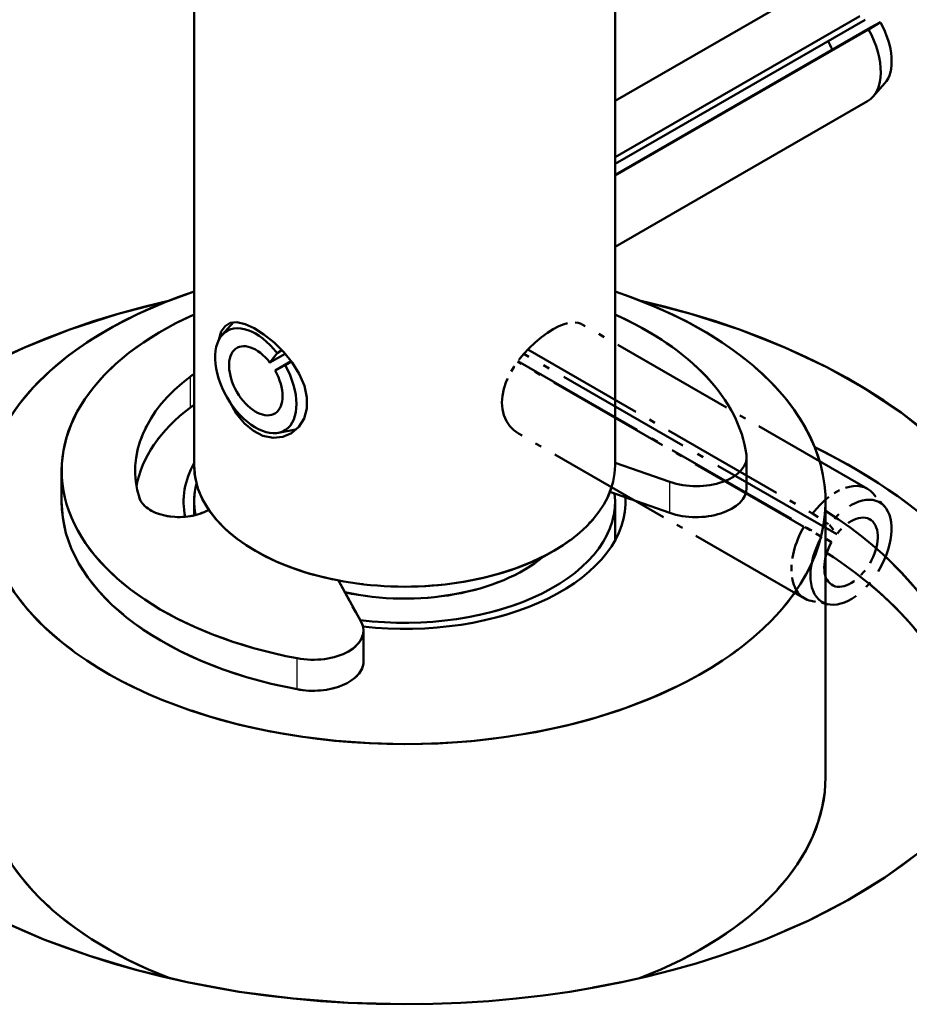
# Model space of a CAD drawing. Header units: millimetres. Extents: x 0 to 420, y 0 to 594.
# Tile 8 of 13: x 312 to 326, y 191 to 206. Entities that reach past the tile are written whole.
import ezdxf

# ---------------------------------------------------------------- set-up
doc = ezdxf.new("R2010")
doc.units = ezdxf.units.MM
doc.header["$LTSCALE"] = 2
doc.linetypes.add('LONG_DASH_DOTTED', pattern=[0.3001, 0.2362, -0.0295, 0.0049, -0.0295])
for name, color, linetype, lineweight in [('Sichtbare Kanten(DIN)', 7, 'Continuous', 50), ('Sichtbare tangentiale Kanten(DIN)', 3, 'Continuous', 25), ('Überlagerung [Formatvorlage Phantomlinien(DIN)]', 179, 'LONG_DASH_DOTTED', 50)]:
    doc.layers.add(name, color=color, linetype=linetype, lineweight=lineweight)

msp = doc.modelspace()

# ---------------------------------------------------------------- linework, layer by layer
at = {"layer": 'Sichtbare Kanten(DIN)'}
for p, q in [((315.039, 199.328), (315.039, 220.557)), ((321.706, 199.328), (321.706, 220.557)), ((324.709, 206.828), (321.706, 205.099)), ((321.706, 204.207), (325.583, 206.439)), ((325.669, 206.384), (321.706, 204.102)), ((321.706, 203.93), (325.751, 206.259)), ((325.72, 206.231), (321.706, 203.919)), ((325.91, 206.343), (325.72, 206.231)), ((325.751, 206.259), (325.91, 206.343)), ((325.977, 205.372), (325.793, 205.166)), ((325.707, 205.095), (321.706, 202.791)), ((315.483, 201.393), (315.661, 201.594)), ((316.24, 200.955), (316.357, 201.103)), ((316.483, 201.095), (316.24, 200.955)), ((316.357, 201.103), (316.431, 201.152)), ((316.323, 200.83), (316.579, 200.977)), ((316.482, 200.913), (316.323, 200.83)), ((316.583, 200.971), (316.482, 200.913)), ((316.375, 199.843), (316.646, 199.898)), ((322.576, 199.066), (321.706, 199.37)), ((323.791, 198.97), (323.791, 199.46)), ((312.939, 198.755), (312.939, 199.246)), ((321.625, 198.908), (322.576, 198.576)), ((315.039, 198.537), (315.039, 198.755)), ((321.706, 198.141), (321.706, 198.755)), ((325.039, 198.755), (325.039, 194.395)), ((315.198, 198.59), (315.272, 198.623)), ((317.324, 197.506), (317.684, 196.851)), ((317.721, 196.221), (317.721, 196.712))]:
    msp.add_line(p, q, dxfattribs=at)
at = {"layer": 'Sichtbare Kanten(DIN)', "flags": 128}
msp.add_lwpolyline([(315.431, 201.317), (315.469, 201.446), (315.53, 201.535), (315.611, 201.583), (315.718, 201.594), (315.847, 201.565), (315.991, 201.499), (316.144, 201.403), (316.305, 201.274), (316.459, 201.122), (316.593, 200.957), (316.705, 200.778), (316.786, 200.589), (316.827, 200.403), (316.825, 200.231), (316.781, 200.072), (316.696, 199.938), (316.582, 199.841), (316.446, 199.782), (316.29, 199.766), (316.13, 199.798), (315.978, 199.874), (315.835, 199.993), (315.707, 200.151), (315.603, 200.335)], dxfattribs=at)
at = {"layer": 'Sichtbare Kanten(DIN)'}
for centre, major_axis, ratio, start_param, end_param in [((325.208, 205.962), (0.499, -0.867), 0.578093, 0, 1.5486), ((325.444, 206.097), (0.454, -0.789), 0.578093, 0.190994, 1.5486), ((325.444, 206.097), (0.299, -0.52), 0.578093, 4.483258, 4.734586), ((318.373, 198.755), (-6.667, 0), 0.575862, 5.235988, 10.471976), ((318.373, 196.575), (10.033, 0), 0.575862, 1.950586, 7.474192), ((318.373, 199.246), (-5.433, 0), 0.575862, 5.37287, 7.535269), ((318.373, 199.246), (5.433, 0), 0.575862, 0.080491, 0.910315), ((316.016, 200.668), (-0.454, 0.789), 0.578093, 4.94152, 10.973378), ((316.016, 200.668), (-0.299, 0.52), 0.578093, 4.94152, 10.973378), ((315.32, 200.587), (-0.427, 0), 0.575862, 5.430174, 5.631357), ((318.373, 199.246), (-4.267, 0), 0.575862, 5.631357, 6.459515), ((318.373, 198.755), (-4.267, 0), 0.575862, 5.631357, 6.183197), ((315.32, 200.097), (0.427, 0), 0.575862, 2.288582, 2.489764), ((316.251, 200.804), (0.499, -0.867), 0.578093, 6.092192, 6.118152), ((318.373, 195.213), (10.033, 0), 0.575862, 0.11819, 0.866414), ((318.373, 198.755), (-3.5, 0), 0.575862, 5.973341, 6.402674), ((322.991, 199.46), (0.8, 0), 0.575862, 4.167533, 6.363676), ((318.373, 199.328), (-3.333, 0), 0.575862, 0, 3.141593), ((318.373, 198.755), (-3.333, 0), 0.575862, 6.13356, 6.39447), ((322.991, 198.97), (0.8, 0), 0.575862, 4.167533, 6.283185), ((318.373, 198.755), (-5.433, 0), 0.575862, 0, 1.252084), ((314.802, 198.879), (-0.64, 0), 0.575862, 0.17633, 2.237084), ((318.373, 198.755), (3.333, 0), 0.575862, 4.499416, 6.349317), ((318.373, 198.755), (3.5, 0), 0.575862, 4.522812, 6.31634), ((318.373, 195.158), (8.967, 0), 0.575862, 5.955317, 7.015701), ((318.373, 194.504), (8.967, 0), 0.575862, 0.063374, 0.732516), ((318.373, 198.755), (-2.667, 0), 0.575862, 1.207828, 2.537087), ((316.921, 196.712), (0.8, 0), 0.575862, 4.393676, 6.58982), ((316.921, 196.221), (0.8, 0), 0.575862, 4.393676, 6.283185), ((318.373, 194.395), (-6.667, 0), 0.575862, 0, 0.978893), ((318.373, 194.395), (6.667, 0), 0.575862, 5.304293, 6.283185)]:
    msp.add_ellipse(centre, major_axis=major_axis, ratio=ratio, start_param=start_param, end_param=end_param, dxfattribs=at)
at = {"layer": 'Sichtbare tangentiale Kanten(DIN)'}
for p, q in [((314.981, 200.246), (314.981, 200.736)), ((322.576, 198.576), (322.576, 199.066)), ((316.67, 195.784), (316.67, 196.275))]:
    msp.add_line(p, q, dxfattribs=at)
at = {"layer": 'Sichtbare tangentiale Kanten(DIN)', "ltscale": 0.354113}
for p, q in [((314.981, 200.27), (314.981, 200.712)), ((316.67, 195.809), (316.67, 196.25))]:
    msp.add_line(p, q, dxfattribs=at)
at = {"layer": 'Überlagerung [Formatvorlage Phantomlinien(DIN)]', "ltscale": 17.032717}
msp.add_line((315.039, 199.328), (315.039, 220.557), dxfattribs=at)
at = {"layer": 'Überlagerung [Formatvorlage Phantomlinien(DIN)]', "ltscale": 15.482341}
msp.add_line((321.706, 201.26), (321.706, 220.557), dxfattribs=at)
at = {"layer": 'Überlagerung [Formatvorlage Phantomlinien(DIN)]', "ltscale": 4.203814}
for p, q in [((325.707, 198.956), (321.175, 201.566)), ((324.709, 197.223), (320.177, 199.832))]:
    msp.add_line(p, q, dxfattribs=at)
at = {"layer": 'Überlagerung [Formatvorlage Phantomlinien(DIN)]', "ltscale": 4.598135}
msp.add_line((325.219, 198.24), (320.262, 201.095), dxfattribs=at)
at = {"layer": 'Überlagerung [Formatvorlage Phantomlinien(DIN)]', "ltscale": 4.182025}
msp.add_line((320.325, 201.163), (324.834, 198.567), dxfattribs=at)
at = {"layer": 'Überlagerung [Formatvorlage Phantomlinien(DIN)]', "ltscale": 4.206438}
msp.add_line((324.696, 198.358), (320.162, 200.97), dxfattribs=at)
at = {"layer": 'Überlagerung [Formatvorlage Phantomlinien(DIN)]', "ltscale": 4.61011}
msp.add_line((320.167, 200.977), (325.137, 198.115), dxfattribs=at)
at = {"layer": 'Überlagerung [Formatvorlage Phantomlinien(DIN)]', "ltscale": 0.39347}
for p, q in [((312.939, 198.755), (312.939, 199.246)), ((317.721, 196.221), (317.721, 196.712))]:
    msp.add_line(p, q, dxfattribs=at)
at = {"layer": 'Überlagerung [Formatvorlage Phantomlinien(DIN)]', "ltscale": 0.306531}
msp.add_line((321.625, 198.908), (322.025, 198.768), dxfattribs=at)
at = {"layer": 'Überlagerung [Formatvorlage Phantomlinien(DIN)]', "ltscale": 0.174932}
msp.add_line((315.039, 198.537), (315.039, 198.755), dxfattribs=at)
at = {"layer": 'Überlagerung [Formatvorlage Phantomlinien(DIN)]', "ltscale": 0.492979}
msp.add_line((321.706, 198.141), (321.706, 198.755), dxfattribs=at)
at = {"layer": 'Überlagerung [Formatvorlage Phantomlinien(DIN)]', "ltscale": 0.226263}
for p, q in [((325.977, 198.678), (325.793, 198.885)), ((324.834, 198.567), (325.103, 198.389)), ((324.978, 198.199), (324.696, 198.358)), ((325.084, 197.129), (324.813, 197.184))]:
    msp.add_line(p, q, dxfattribs=at)
at = {"layer": 'Überlagerung [Formatvorlage Phantomlinien(DIN)]', "ltscale": 0.061667}
msp.add_line((315.198, 198.59), (315.272, 198.623), dxfattribs=at)
at = {"layer": 'Überlagerung [Formatvorlage Phantomlinien(DIN)]', "ltscale": 0.203693}
for p, q in [((325.103, 198.389), (325.219, 198.24)), ((325.137, 198.115), (324.978, 198.199))]:
    msp.add_line(p, q, dxfattribs=at)
at = {"layer": 'Überlagerung [Formatvorlage Phantomlinien(DIN)]', "ltscale": 0.781868}
msp.add_line((317.324, 197.506), (317.684, 196.851), dxfattribs=at)
at = {"layer": 'Überlagerung [Formatvorlage Phantomlinien(DIN)]', "ltscale": 2.200591}
msp.add_line((325.039, 197.138), (325.039, 194.395), dxfattribs=at)
at = {"layer": 'Überlagerung [Formatvorlage Phantomlinien(DIN)]', "ltscale": 2.070878, "flags": 128}
msp.add_lwpolyline([(320.177, 199.832), (320.104, 199.884), (320.039, 199.951), (319.985, 200.03), (319.946, 200.121), (319.922, 200.219), (319.914, 200.322), (319.922, 200.429), (319.945, 200.542), (319.984, 200.657), (320.037, 200.772), (320.102, 200.883), (320.175, 200.987), (320.256, 201.087), (320.346, 201.184), (320.441, 201.274), (320.539, 201.356), (320.636, 201.427), (320.728, 201.485), (320.817, 201.531), (320.903, 201.566), (320.984, 201.588), (321.057, 201.595), (321.121, 201.587), (321.175, 201.566)], dxfattribs=at)
at = {"layer": 'Überlagerung [Formatvorlage Phantomlinien(DIN)]', "ltscale": 16.633841}
msp.add_ellipse((318.373, 198.755), major_axis=(-6.667, 0), ratio=0.575862, start_param=5.235988, end_param=9.039774, dxfattribs=at)
at = {"layer": 'Überlagerung [Formatvorlage Phantomlinien(DIN)]', "ltscale": 3.848546}
msp.add_ellipse((318.373, 198.755), major_axis=(6.667, 0), ratio=0.575862, start_param=0.167104, end_param=1.047198, dxfattribs=at)
at = {"layer": 'Überlagerung [Formatvorlage Phantomlinien(DIN)]', "ltscale": 46.168087}
msp.add_ellipse((318.373, 196.575), major_axis=(10.033, 0), ratio=0.575862, start_param=1.950586, end_param=7.474192, dxfattribs=at)
at = {"layer": 'Überlagerung [Formatvorlage Phantomlinien(DIN)]', "ltscale": 7.70667}
msp.add_ellipse((318.373, 199.246), major_axis=(-5.433, 0), ratio=0.575862, start_param=5.37287, end_param=7.535269, dxfattribs=at)
at = {"layer": 'Überlagerung [Formatvorlage Phantomlinien(DIN)]', "ltscale": 2.140425}
msp.add_ellipse((318.373, 199.246), major_axis=(5.433, 0), ratio=0.575862, start_param=0.309717, end_param=0.910315, dxfattribs=at)
at = {"layer": 'Überlagerung [Formatvorlage Phantomlinien(DIN)]', "ltscale": 0.056205}
for centre, major_axis, start_param, end_param in [((315.32, 200.587), (-0.427, 0), 5.430174, 5.631357), ((315.32, 200.097), (0.427, 0), 2.288582, 2.489764)]:
    msp.add_ellipse(centre, major_axis=major_axis, ratio=0.575862, start_param=start_param, end_param=end_param, dxfattribs=at)
at = {"layer": 'Überlagerung [Formatvorlage Phantomlinien(DIN)]', "ltscale": 2.317682}
msp.add_ellipse((318.373, 199.246), major_axis=(-4.267, 0), ratio=0.575862, start_param=5.631357, end_param=6.459515, dxfattribs=at)
at = {"layer": 'Überlagerung [Formatvorlage Phantomlinien(DIN)]', "ltscale": 1.544344}
msp.add_ellipse((318.373, 198.755), major_axis=(-4.267, 0), ratio=0.575862, start_param=5.631357, end_param=6.183197, dxfattribs=at)
at = {"layer": 'Überlagerung [Formatvorlage Phantomlinien(DIN)]', "ltscale": 4.92423}
msp.add_ellipse((318.373, 195.213), major_axis=(10.033, 0), ratio=0.575862, start_param=0.11819, end_param=0.866414, dxfattribs=at)
at = {"layer": 'Überlagerung [Formatvorlage Phantomlinien(DIN)]', "ltscale": 0.985574}
msp.add_ellipse((318.373, 198.755), major_axis=(-3.5, 0), ratio=0.575862, start_param=5.973341, end_param=6.402674, dxfattribs=at)
at = {"layer": 'Überlagerung [Formatvorlage Phantomlinien(DIN)]', "ltscale": 6.474511}
msp.add_ellipse((318.373, 199.328), major_axis=(-3.333, 0), ratio=0.575862, start_param=0, end_param=2.961179, dxfattribs=at)
at = {"layer": 'Überlagerung [Formatvorlage Phantomlinien(DIN)]', "ltscale": 1.005247}
msp.add_ellipse((325.208, 198.089), major_axis=(0.499, 0.867), ratio=0.578093, start_param=6.092192, end_param=7.624851, dxfattribs=at)
at = {"layer": 'Überlagerung [Formatvorlage Phantomlinien(DIN)]', "ltscale": 0.570379}
msp.add_ellipse((318.373, 198.755), major_axis=(-3.333, 0), ratio=0.575862, start_param=6.13356, end_param=6.39447, dxfattribs=at)
at = {"layer": 'Überlagerung [Formatvorlage Phantomlinien(DIN)]', "ltscale": 3.603104}
msp.add_ellipse((325.444, 197.954), major_axis=(0.454, 0.789), ratio=0.578093, start_param=1.592993, end_param=7.624851, dxfattribs=at)
at = {"layer": 'Überlagerung [Formatvorlage Phantomlinien(DIN)]', "ltscale": 4.462315}
msp.add_ellipse((318.373, 198.755), major_axis=(-5.433, 0), ratio=0.575862, start_param=0, end_param=1.252084, dxfattribs=at)
at = {"layer": 'Überlagerung [Formatvorlage Phantomlinien(DIN)]', "ltscale": 0.86502}
msp.add_ellipse((314.802, 198.879), major_axis=(-0.64, 0), ratio=0.575862, start_param=0.17633, end_param=2.237084, dxfattribs=at)
at = {"layer": 'Überlagerung [Formatvorlage Phantomlinien(DIN)]', "ltscale": 4.044705}
msp.add_ellipse((318.373, 198.755), major_axis=(3.333, 0), ratio=0.575862, start_param=4.499416, end_param=6.349317, dxfattribs=at)
at = {"layer": 'Überlagerung [Formatvorlage Phantomlinien(DIN)]', "ltscale": 4.117521}
msp.add_ellipse((318.373, 198.755), major_axis=(3.5, 0), ratio=0.575862, start_param=4.522812, end_param=6.31634, dxfattribs=at)
at = {"layer": 'Überlagerung [Formatvorlage Phantomlinien(DIN)]', "ltscale": 2.373856}
msp.add_ellipse((325.444, 197.954), major_axis=(0.299, 0.52), ratio=0.578093, start_param=1.592993, end_param=7.624851, dxfattribs=at)
at = {"layer": 'Überlagerung [Formatvorlage Phantomlinien(DIN)]', "ltscale": 1.140985}
msp.add_ellipse((325.208, 198.089), major_axis=(-0.499, -0.867), ratio=0.578093, start_param=4.734586, end_param=6.474179, dxfattribs=at)
at = {"layer": 'Überlagerung [Formatvorlage Phantomlinien(DIN)]', "ltscale": 2.325038}
msp.add_ellipse((318.373, 198.755), major_axis=(-2.667, 0), ratio=0.575862, start_param=1.207828, end_param=2.537087, dxfattribs=at)
at = {"layer": 'Überlagerung [Formatvorlage Phantomlinien(DIN)]', "ltscale": 5.19386}
msp.add_ellipse((318.373, 195.158), major_axis=(8.967, 0), ratio=0.575862, start_param=5.955317, end_param=6.838391, dxfattribs=at)
at = {"layer": 'Überlagerung [Formatvorlage Phantomlinien(DIN)]', "ltscale": 3.203592}
msp.add_ellipse((318.373, 194.504), major_axis=(8.967, 0), ratio=0.575862, start_param=0.063374, end_param=0.608064, dxfattribs=at)
at = {"layer": 'Überlagerung [Formatvorlage Phantomlinien(DIN)]', "ltscale": 1.152347}
msp.add_ellipse((316.921, 196.712), major_axis=(0.8, 0), ratio=0.575862, start_param=4.393676, end_param=6.58982, dxfattribs=at)
at = {"layer": 'Überlagerung [Formatvorlage Phantomlinien(DIN)]', "ltscale": 0.991438}
msp.add_ellipse((316.921, 196.221), major_axis=(0.8, 0), ratio=0.575862, start_param=4.393676, end_param=6.283185, dxfattribs=at)
at = {"layer": 'Überlagerung [Formatvorlage Phantomlinien(DIN)]', "ltscale": 4.280593}
for major_axis, start_param, end_param in [((-6.667, 0), 0, 0.978893), ((6.667, 0), 5.304293, 6.283185)]:
    msp.add_ellipse((318.373, 194.395), major_axis=major_axis, ratio=0.575862, start_param=start_param, end_param=end_param, dxfattribs=at)

doc.saveas('drawing.dxf')
